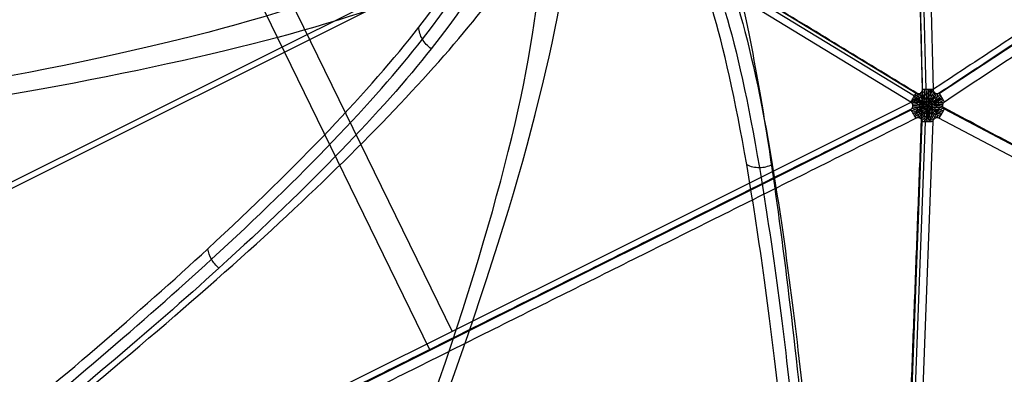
# Model space of a CAD drawing. Header units: millimetres. Extents: x -273 to 273, y -262 to 262.
# Tile 43 of 256: x 26 to 100, y -184 to -157. Entities that reach past the tile are written whole.
import ezdxf

# ---------------------------------------------------------------- set-up
doc = ezdxf.new("R2010")
doc.units = ezdxf.units.MM
doc.header["$MEASUREMENT"] = 0
doc.layers.add('Default', color=7, linetype='Continuous', true_color=0x000000)

msp = doc.modelspace()

# ---------------------------------------------------------------- linework, layer by layer
at = {"layer": 'Default', "color": 9, "true_color": 0xbfbfbf}
for p, q in [((93.919, -162.143, -784.686), (91.39, -54.779, -760.524)), ((91.638, -54.77, -760.538), (94.167, -162.134, -784.7)), ((92.186, -54.775, -760.46), (94.715, -162.139, -784.622)), ((181.291, -105.588, -746.167), (95.204, -162.448, -784.55)), ((93.059, -163.095, -784.622), (1.343, -107.223, -760.46)), ((1.619, -106.737, -760.538), (93.334, -162.609, -784.7)), ((1.745, -106.535, -760.524), (93.461, -162.408, -784.686)), ((28.778, -123.936, -767.688), (56.888, -181.695, -769.507)), ((31.468, -124.628, -763.189), (58.58, -180.335, -764.944)), ((68.027, -147.846, -778.028), (0.928, -181.381, -750.121)), ((69.308, -147.68, -773.158), (4.302, -180.169, -746.122)), ((0.796, -209.796, -746.167), (93.082, -163.673, -784.55)), ((95.562, -163.605, -784.349), (181.078, -208.74, -731.746)), ((90.235, -261.188, -731.746), (93.905, -164.561, -784.349)), ((90.491, -261.204, -731.756), (94.161, -164.577, -784.359)), ((94.702, -164.557, -784.285), (91.032, -261.184, -731.682)), ((180.676, -209.428, -731.682), (95.16, -164.293, -784.285))]:
    msp.add_line(p, q, dxfattribs=at)
at = {"layer": 'Default', "color": 9, "true_color": 0xbfbfbf, "extrusion": (0.860486, -0.490405, 0.138084)}
for centre, radius, start, end in [((-291.069, -572.92, 46.234), 202.521, 304.10692, 349.47607), ((-291.069, -572.92, 46.457), 197.521, 304.15145, 349.4017)]:
    msp.add_arc(centre, radius, start, end, dxfattribs=at)
at = {"layer": 'Default', "color": 9, "true_color": 0xbfbfbf, "extrusion": (0.00554, 0.990405, -0.138084)}
for centre, radius, start, end in [((-291.069, -572.92, -61.454), 197.521, 304.15145, 349.4017), ((134.437, -607.282, -61.854), 197.521, 182.46817, 226.6146), ((-291.069, -572.92, -61.697), 202.521, 304.10692, 343.62208), ((134.437, -607.282, -62.108), 202.521, 188.09547, 226.65913)]:
    msp.add_arc(centre, radius, start, end, dxfattribs=at)
at = {"layer": 'Default', "color": 9, "true_color": 0xbfbfbf, "extrusion": (0.833183, -0.507569, -0.219501)}
for start, end in [(265.31279, 276.83867), (253.78692, 265.31279)]:
    msp.add_arc((-90.312, -727.497, 332.543), 2, start, end, dxfattribs=at)
at = {"layer": 'Default', "color": 9, "true_color": 0xbfbfbf, "extrusion": (-0.022976, 0.975342, 0.219501)}
for start, end in [(265.31279, 276.83867), (253.78692, 265.31279)]:
    msp.add_arc((-90.312, -727.497, -332.543), 2, start, end, dxfattribs=at)
at = {"layer": 'Default', "color": 9, "true_color": 0xbfbfbf, "extrusion": (0.782048, 0.516545, 0.348686)}
for start, end in [(260.20502, 271.73089), (248.67914, 260.20502)]:
    msp.add_arc((-188.02, -729.793, -283.019), 2, start, end, dxfattribs=at)
at = {"layer": 'Default', "color": 9, "true_color": 0xbfbfbf, "extrusion": (0.838365, 0.419001, -0.348686)}
for start, end in [(260.20502, 271.73089), (248.67914, 260.20502)]:
    msp.add_arc((-188.02, -729.793, 283.019), 2, start, end, dxfattribs=at)
at = {"layer": 'Default', "color": 9, "true_color": 0xbfbfbf, "extrusion": (0.776866, -0.410024, 0.47787)}
for start, end in [(253.26701, 264.79288), (264.79288, 276.31876)]:
    msp.add_arc((-100.304, -763.887, -233.496), 2, start, end, dxfattribs=at)
at = {"layer": 'Default', "color": 9, "true_color": 0xbfbfbf, "extrusion": (0.033341, 0.877798, -0.47787)}
for start, end in [(264.79288, 276.31876), (253.26701, 264.79288)]:
    msp.add_arc((-100.304, -763.887, 233.496), 2, start, end, dxfattribs=at)
at = {"layer": 'Default', "color": 9, "true_color": 0xbfbfbf}
for points, degree in [([(91.459, -58.235, -756.138), (92.689, -110.454, -767.89), (93.919, -162.673, -779.642)], 2), ([(95.17, -162.398, -784.549), (138.214, -133.968, -765.358), (181.257, -105.538, -746.167)], 2), ([(181.652, -106.221, -746.039), (138.608, -134.651, -765.231), (95.565, -163.081, -784.422)], 2), ([(177.659, -107.362, -742.306), (135.789, -135.017, -760.974), (93.919, -162.673, -779.642)], 2), ([(93.919, -162.673, -779.642), (49.311, -135.498, -767.89), (4.704, -108.323, -756.138)], 2), ([(57.021, -159.073, -640.18), (56.749, -158.89, -640.169), (56.287, -158.396, -640.214), (56.1, -157.767, -640.379), (56.087, -157.455, -640.481)], 3), ([(4.149, -207.538, -742.306), (49.034, -185.105, -760.974), (93.919, -162.673, -779.642)], 2), ([(90.349, -256.665, -728.473), (92.134, -209.669, -754.057), (93.919, -162.673, -779.642)], 2), ([(94.216, -163.186, -784.775), (94.162, -163.159, -784.779), (94.049, -163.101, -784.787), (93.776, -162.937, -784.788), (93.488, -162.803, -784.751), (93.319, -162.635, -784.7)], 3), ([(94.048, -162.897, -784.791), (93.999, -162.876, -784.791), (93.891, -162.83, -784.789), (93.656, -162.733, -784.768), (93.468, -162.633, -784.729), (93.389, -162.52, -784.697)], 3), ([(93.832, -163.098, -784.779), (93.808, -163.047, -784.781), (93.754, -162.939, -784.782), (93.648, -162.731, -784.767), (93.578, -162.566, -784.736), (93.559, -162.445, -784.707)], 3), ([(94.13, -163.271, -784.77), (94.103, -163.218, -784.776), (94.04, -163.106, -784.787), (93.896, -162.833, -784.794), (93.732, -162.621, -784.768), (93.666, -162.446, -784.721)], 3), ([(94.331, -163.386, -784.745), (94.295, -163.324, -784.757), (94.225, -163.202, -784.776), (94.064, -162.924, -784.796), (93.894, -162.63, -784.791), (93.767, -162.409, -784.726)], 3), ([(94.332, -163.155, -784.77), (94.299, -163.104, -784.776), (94.234, -162.994, -784.787), (94.069, -162.733, -784.794), (93.968, -162.484, -784.768), (93.849, -162.34, -784.721)], 3), ([(94.331, -162.809, -784.779), (94.299, -162.764, -784.781), (94.232, -162.662, -784.782), (94.105, -162.467, -784.767), (93.998, -162.324, -784.736), (93.902, -162.247, -784.707)], 3), ([(177.104, -206.577, -728.473), (135.512, -184.625, -754.057), (93.919, -162.673, -779.642)], 2), ([(94.048, -162.897, -784.791), (94.056, -162.843, -784.791), (94.069, -162.727, -784.789), (94.103, -162.475, -784.768), (94.111, -162.262, -784.729), (94.052, -162.138, -784.697)], 3), ([(94.216, -163.186, -784.775), (94.219, -163.126, -784.779), (94.225, -162.999, -784.787), (94.22, -162.681, -784.788), (94.247, -162.365, -784.751), (94.186, -162.134, -784.7)], 3), ([(94.331, -162.809, -784.779), (94.362, -162.763, -784.775), (94.427, -162.661, -784.766), (94.548, -162.465, -784.732), (94.647, -162.32, -784.684), (94.736, -162.243, -784.64)], 3), ([(94.332, -163.155, -784.77), (94.365, -163.104, -784.771), (94.43, -162.993, -784.771), (94.59, -162.73, -784.752), (94.684, -162.48, -784.711), (94.792, -162.335, -784.646)], 3), ([(94.448, -163.185, -784.756), (94.445, -163.125, -784.761), (94.438, -162.998, -784.77), (94.44, -162.68, -784.771), (94.404, -162.364, -784.739), (94.453, -162.132, -784.679)], 3), ([(94.448, -163.185, -784.756), (94.501, -163.157, -784.752), (94.614, -163.098, -784.742), (94.881, -162.931, -784.7), (95.158, -162.794, -784.618), (95.315, -162.623, -784.54)], 3), ([(94.532, -163.269, -784.737), (94.56, -163.215, -784.739), (94.622, -163.102, -784.741), (94.763, -162.828, -784.725), (94.918, -162.614, -784.673), (94.974, -162.438, -784.616)], 3), ([(94.612, -162.893, -784.746), (94.604, -162.84, -784.747), (94.59, -162.724, -784.748), (94.55, -162.472, -784.733), (94.534, -162.26, -784.695), (94.585, -162.135, -784.655)], 3), ([(94.612, -162.893, -784.746), (94.661, -162.873, -784.738), (94.766, -162.825, -784.719), (94.995, -162.726, -784.661), (95.173, -162.624, -784.592), (95.244, -162.51, -784.549)], 3), ([(94.826, -163.092, -784.699), (94.849, -163.041, -784.697), (94.902, -162.932, -784.69), (95.002, -162.723, -784.659), (95.065, -162.558, -784.617), (95.077, -162.437, -784.586)], 3), ([(93.764, -163.383, -784.746), (93.721, -163.415, -784.738), (93.627, -163.483, -784.719), (93.427, -163.631, -784.661), (93.25, -163.734, -784.592), (93.116, -163.739, -784.549)], 3), ([(93.764, -163.383, -784.746), (93.722, -163.35, -784.747), (93.628, -163.279, -784.748), (93.43, -163.119, -784.733), (93.254, -162.999, -784.695), (93.12, -162.981, -784.655)], 3), ([(93.832, -163.098, -784.779), (93.776, -163.102, -784.775), (93.655, -163.107, -784.766), (93.425, -163.113, -784.732), (93.25, -163.127, -784.684), (93.138, -163.165, -784.64)], 3), ([(94.098, -163.387, -784.756), (94.048, -163.419, -784.752), (93.94, -163.487, -784.742), (93.662, -163.635, -784.7), (93.404, -163.806, -784.618), (93.179, -163.857, -784.54)], 3), ([(94.098, -163.387, -784.756), (94.048, -163.354, -784.761), (93.941, -163.285, -784.77), (93.665, -163.128, -784.771), (93.409, -162.938, -784.739), (93.184, -162.865, -784.679)], 3), ([(94.129, -163.502, -784.737), (94.069, -163.499, -784.739), (93.94, -163.497, -784.741), (93.632, -163.481, -784.725), (93.369, -163.509, -784.673), (93.189, -163.469, -784.616)], 3), ([(94.13, -163.271, -784.77), (94.07, -163.274, -784.771), (93.941, -163.275, -784.771), (93.633, -163.282, -784.752), (93.37, -163.239, -784.711), (93.19, -163.259, -784.646)], 3), ([(94.331, -163.386, -784.745), (94.258, -163.387, -784.751), (94.117, -163.387, -784.759), (93.794, -163.385, -784.753), (93.456, -163.378, -784.722), (93.208, -163.365, -784.637)], 3), ([(94.331, -163.386, -784.745), (94.331, -163.459, -784.735), (94.33, -163.599, -784.712), (94.325, -163.913, -784.637), (94.318, -164.274, -784.518), (94.306, -164.579, -784.352)], 3), ([(94.331, -163.386, -784.745), (94.367, -163.449, -784.733), (94.437, -163.57, -784.708), (94.593, -163.839, -784.625), (94.753, -164.117, -784.514), (94.864, -164.309, -784.371)], 3), ([(94.531, -163.5, -784.705), (94.591, -163.496, -784.698), (94.718, -163.492, -784.678), (95.019, -163.473, -784.614), (95.271, -163.498, -784.521), (95.439, -163.456, -784.436)], 3), ([(94.532, -163.269, -784.737), (94.592, -163.271, -784.729), (94.72, -163.271, -784.709), (95.02, -163.275, -784.641), (95.273, -163.228, -784.559), (95.441, -163.247, -784.466)], 3), ([(94.563, -163.384, -784.719), (94.613, -163.351, -784.716), (94.719, -163.281, -784.708), (94.99, -163.12, -784.665), (95.235, -162.928, -784.593), (95.447, -162.853, -784.498)], 3), ([(94.563, -163.384, -784.719), (94.612, -163.416, -784.707), (94.718, -163.482, -784.68), (94.987, -163.628, -784.594), (95.231, -163.796, -784.472), (95.442, -163.844, -784.359)], 3), ([(94.826, -163.092, -784.699), (94.881, -163.096, -784.687), (94.999, -163.099, -784.659), (95.221, -163.103, -784.588), (95.386, -163.115, -784.514), (95.49, -163.152, -784.452)], 3), ([(94.892, -163.377, -784.656), (94.933, -163.343, -784.651), (95.024, -163.271, -784.636), (95.216, -163.109, -784.59), (95.382, -162.987, -784.525), (95.508, -162.967, -784.464)], 3), ([(94.892, -163.377, -784.656), (94.933, -163.409, -784.641), (95.023, -163.475, -784.608), (95.213, -163.621, -784.518), (95.378, -163.722, -784.422), (95.504, -163.726, -784.358)], 3), ([(0.77, -209.742, -746.167), (46.913, -186.68, -765.358), (93.056, -163.619, -784.549)], 2), ([(93.829, -163.668, -784.699), (93.773, -163.663, -784.697), (93.652, -163.654, -784.69), (93.422, -163.636, -784.659), (93.247, -163.607, -784.617), (93.136, -163.557, -784.586)], 3), ([(94.213, -163.586, -784.719), (94.16, -163.612, -784.716), (94.046, -163.67, -784.708), (93.771, -163.824, -784.665), (93.482, -163.94, -784.593), (93.311, -164.086, -784.498)], 3), ([(94.043, -163.867, -784.656), (93.993, -163.886, -784.651), (93.885, -163.929, -784.636), (93.648, -164.014, -784.59), (93.46, -164.097, -784.525), (93.38, -164.196, -784.464)], 3), ([(93.829, -163.668, -784.699), (93.805, -163.717, -784.687), (93.749, -163.821, -784.659), (93.641, -164.015, -784.588), (93.569, -164.165, -784.514), (93.549, -164.273, -784.452)], 3), ([(94.129, -163.502, -784.737), (94.101, -163.555, -784.729), (94.037, -163.665, -784.709), (93.89, -163.927, -784.641), (93.723, -164.123, -784.559), (93.656, -164.277, -784.466)], 3), ([(94.329, -163.616, -784.705), (94.296, -163.666, -784.698), (94.229, -163.775, -784.678), (94.062, -164.026, -784.614), (93.958, -164.256, -784.521), (93.838, -164.381, -784.436)], 3), ([(94.324, -163.951, -784.62), (94.292, -163.995, -784.609), (94.224, -164.092, -784.582), (94.095, -164.274, -784.515), (93.986, -164.402, -784.447), (93.89, -164.467, -784.398)], 3), ([(94.043, -163.867, -784.656), (94.05, -163.918, -784.641), (94.062, -164.03, -784.608), (94.093, -164.267, -784.518), (94.098, -164.461, -784.422), (94.039, -164.571, -784.358)], 3), ([(94.213, -163.586, -784.719), (94.216, -163.645, -784.707), (94.221, -163.769, -784.68), (94.212, -164.075, -784.594), (94.236, -164.37, -784.472), (94.173, -164.577, -784.359)], 3), ([(94.324, -163.951, -784.62), (94.355, -163.994, -784.604), (94.419, -164.091, -784.567), (94.538, -164.272, -784.48), (94.636, -164.399, -784.395), (94.724, -164.462, -784.331)], 3), ([(94.329, -163.616, -784.705), (94.361, -163.665, -784.692), (94.426, -163.773, -784.663), (94.583, -164.023, -784.572), (94.674, -164.252, -784.464), (94.78, -164.376, -784.361)], 3), ([(94.446, -163.584, -784.7), (94.442, -163.643, -784.689), (94.434, -163.768, -784.663), (94.432, -164.074, -784.577), (94.393, -164.369, -784.459), (94.44, -164.576, -784.338)], 3), ([(94.446, -163.584, -784.7), (94.499, -163.611, -784.689), (94.61, -163.666, -784.663), (94.876, -163.818, -784.577), (95.152, -163.931, -784.459), (95.307, -164.075, -784.338)], 3), ([(94.607, -163.864, -784.611), (94.598, -163.915, -784.598), (94.582, -164.027, -784.566), (94.54, -164.265, -784.483), (94.522, -164.458, -784.388), (94.572, -164.568, -784.315)], 3), ([(94.531, -163.5, -784.705), (94.558, -163.552, -784.692), (94.619, -163.662, -784.663), (94.756, -163.923, -784.572), (94.91, -164.116, -784.464), (94.963, -164.27, -784.361)], 3), ([(94.607, -163.864, -784.611), (94.656, -163.882, -784.598), (94.76, -163.924, -784.566), (94.987, -164.006, -784.483), (95.164, -164.087, -784.388), (95.235, -164.186, -784.315)], 3), ([(94.823, -163.663, -784.62), (94.878, -163.656, -784.609), (94.996, -163.646, -784.582), (95.218, -163.626, -784.515), (95.384, -163.596, -784.447), (95.488, -163.544, -784.398)], 3), ([(94.823, -163.663, -784.62), (94.846, -163.711, -784.604), (94.897, -163.814, -784.567), (94.995, -164.008, -784.48), (95.056, -164.156, -784.395), (95.067, -164.264, -784.331)], 3), ([(93.45, -164.302, -784.422), (47.307, -187.364, -765.231), (1.164, -210.425, -746.039)], 2), ([(94.864, -164.309, -784.371), (94.833, -164.327, -784.371), (94.776, -164.373, -784.364), (94.718, -164.461, -784.334), (94.703, -164.525, -784.303), (94.702, -164.557, -784.285)], 3), ([(80.715, -167.789, -626.273), (81.003, -167.932, -626.18), (81.665, -168.083, -626.052), (82.337, -167.925, -626.073), (82.635, -167.778, -626.12)], 3), ([(41.071, -175.57, -679.866), (40.847, -175.384, -679.837), (40.46, -174.927, -679.855), (40.27, -174.385, -680.023), (40.232, -174.118, -680.137)], 3)]:
    msp.add_open_spline(points, degree=degree, dxfattribs=at)
for points, knots in [([(3.407, -206.253, -733.118), (12.674, -199.442, -725.281), (21.24, -192.843, -716.422), (36.538, -180.354, -696.814), (43.268, -174.464, -686.067), (54.481, -163.67, -662.902), (58.916, -158.807, -650.556), (65.119, -150.429, -624.838), (66.897, -146.905, -611.443), (67.227, -144.154, -597.714)], [-879.495751, -879.495751, -879.495751, -879.495751, -837.156731, -837.156731, -794.836471, -794.836471, -752.393429, -752.393429, -709.935271, -709.935271, -709.935271, -709.935271]), ([(176.362, -205.292, -719.285), (165.893, -198.59, -713.027), (155.954, -192.095, -705.647), (137.598, -179.793, -688.732), (129.181, -173.987, -679.196), (114.31, -163.338, -658.117), (107.915, -158.535, -646.637), (97.611, -150.249, -622.239), (93.689, -146.756, -609.301), (91.15, -144.021, -595.8)], [-879.495751, -879.495751, -879.495751, -879.495751, -837.156721, -837.156721, -794.836461, -794.836461, -752.393419, -752.393419, -709.935271, -709.935271, -709.935271, -709.935271]), ([(96.104, -145.679, -594.905), (98.82, -148.605, -609.244), (107.551, -156.324, -637.038), (128.02, -171.533, -670.889), (152.532, -188.402, -696.827), (169.848, -199.794, -709.464), (179.036, -205.727, -714.959)], [-1314.671432, -1314.671432, -1314.671432, -1314.671432, -1267.486616, -1220.301788, -1184.913167, -1149.524555, -1149.524555, -1149.524555, -1149.524555]), ([(0.084, -206.722, -729.272), (16.348, -194.663, -715.51), (39.073, -176.205, -687.685), (57.721, -156.603, -641.019), (61.843, -148.81, -612.202), (62.213, -145.867, -597.616)], [-189.353565, -189.353565, -189.353565, -189.353565, -118.576332, -71.39151, -24.206688, -24.206688, -24.206688, -24.206688]), ([(0.337, -207.274, -729.09), (16.62, -195.301, -715.297), (39.355, -176.978, -687.432), (57.987, -157.52, -640.779), (62.103, -149.777, -612.001), (62.473, -146.848, -597.441)], [0, 0, 0, 0, 70.213811, 117.023019, 163.815872, 163.815872, 163.815872, 163.815872]), ([(178.764, -206.283, -714.82), (169.564, -200.392, -709.31), (152.231, -189.083, -696.648), (127.713, -172.34, -670.685), (107.261, -157.244, -636.843), (98.542, -149.575, -609.087), (95.83, -146.662, -594.773)], [0, 0, 0, 0, 35.012928, 70.025856, 116.70976, 163.377353, 163.377353, 163.377353, 163.377353]), ([(63.195, -147.568, -597.299), (62.817, -150.498, -611.887), (58.663, -158.234, -640.715), (39.903, -177.642, -687.417), (17.053, -195.884, -715.282), (0.702, -207.793, -729.072)], [-1314.671432, -1314.671432, -1314.671432, -1314.671432, -1267.486605, -1220.301778, -1149.524555, -1149.524555, -1149.524555, -1149.524555]), ([(178.406, -206.805, -714.859), (169.174, -200.947, -709.357), (151.775, -189.696, -696.707), (127.15, -173.022, -670.751), (106.591, -157.966, -636.886), (97.827, -150.303, -609.087), (95.103, -147.391, -594.747)], [-189.353565, -189.353565, -189.353565, -189.353565, -153.964953, -118.576332, -71.391504, -24.206688, -24.206688, -24.206688, -24.206688]), ([(79.15, -150.949, -595.8), (80.25, -154.515, -609.301), (81.313, -159.658, -622.239), (83.337, -172.725, -646.637), (84.3, -180.664, -658.117), (86.087, -198.867, -679.196), (86.906, -209.06, -688.732), (88.381, -231.108, -705.647), (89.038, -242.963, -713.027), (89.607, -255.38, -719.285)], [709.935271, 709.935271, 709.935271, 709.935271, 752.393429, 752.393429, 794.836471, 794.836471, 837.156731, 837.156731, 879.495751, 879.495751, 879.495751, 879.495751]), ([(88.647, -257.914, -714.959), (87.921, -243.349, -707.632), (86.257, -216.274, -690.047), (83.502, -186.584, -659.04), (80.737, -166.781, -626.671), (78.992, -158.93, -605.659), (78.11, -156.068, -594.905)], [-189.353565, -189.353565, -189.353565, -189.353565, -142.168751, -94.983926, -59.595307, -24.206688, -24.206688, -24.206688, -24.206688]), ([(80.092, -156.057, -594.747), (80.963, -158.919, -605.502), (82.666, -166.771, -626.517), (85.299, -186.574, -658.896), (87.835, -216.265, -689.921), (89.286, -243.341, -707.523), (89.895, -257.907, -714.859)], [-1314.671432, -1314.671432, -1314.671432, -1314.671432, -1279.282813, -1243.894194, -1196.709369, -1149.524555, -1149.524555, -1149.524555, -1149.524555]), ([(79.098, -156.322, -594.773), (79.973, -159.176, -605.507), (81.694, -167.004, -626.487), (84.391, -186.747, -658.834), (87.037, -216.369, -689.856), (88.596, -243.406, -707.474), (89.264, -257.956, -714.82)], [0.016308, 0.016308, 0.016308, 0.016308, 35.008566, 70.017133, 116.695221, 163.37331, 163.37331, 163.37331, 163.37331]), ([(93.461, -162.408, -784.686), (93.491, -162.426, -784.694), (93.558, -162.451, -784.708), (93.667, -162.452, -784.722), (93.736, -162.427, -784.726), (93.767, -162.409, -784.726)], [0, 0, 0, 0, 0.1080622, 0.2161244, 0.3241866, 0.3241866, 0.3241866, 0.3241866]), ([(93.767, -162.409, -784.726), (93.798, -162.391, -784.726), (93.854, -162.344, -784.722), (93.908, -162.249, -784.708), (93.92, -162.178, -784.694), (93.919, -162.143, -784.686)], [0, 0, 0, 0, 0.1080622, 0.2161244, 0.3241866, 0.3241866, 0.3241866, 0.3241866]), ([(94.32, -162.132, -784.694), (94.328, -162.471, -784.77), (94.331, -162.851, -784.785), (94.332, -163.173, -784.771), (94.332, -163.314, -784.755), (94.331, -163.386, -784.745)], [-1, -1, -1, -1, -0.666667, -0.333333, 0, 0, 0, 0]), ([(94.331, -163.386, -784.745), (94.368, -163.324, -784.751), (94.439, -163.201, -784.759), (94.598, -162.921, -784.753), (94.761, -162.625, -784.722), (94.874, -162.403, -784.637)], [0, 0, 0, 0, 0.333333, 0.666667, 1, 1, 1, 1]), ([(94.331, -163.386, -784.745), (94.394, -163.35, -784.745), (94.517, -163.279, -784.742), (94.793, -163.114, -784.711), (95.111, -162.917, -784.644), (95.383, -162.738, -784.523)], [0, 0, 0, 0, 0.333333, 0.666667, 1, 1, 1, 1]), ([(94.331, -163.386, -784.745), (94.268, -163.423, -784.745), (94.145, -163.493, -784.742), (93.864, -163.65, -784.711), (93.535, -163.827, -784.644), (93.244, -163.973, -784.523)], [0, 0, 0, 0, 0.333333, 0.666667, 1, 1, 1, 1]), ([(94.331, -163.386, -784.745), (94.268, -163.351, -784.755), (94.146, -163.281, -784.771), (93.867, -163.119, -784.785), (93.54, -162.926, -784.77), (93.251, -162.75, -784.694)], [0, 0, 0, 0, 0.333333, 0.666667, 1, 1, 1, 1]), ([(94.331, -163.386, -784.745), (94.294, -163.449, -784.739), (94.223, -163.571, -784.725), (94.059, -163.842, -784.667), (93.886, -164.122, -784.583), (93.756, -164.315, -784.46)], [0, 0, 0, 0, 0.333333, 0.666667, 1, 1, 1, 1]), ([(94.331, -163.386, -784.745), (94.404, -163.386, -784.739), (94.545, -163.385, -784.725), (94.862, -163.379, -784.667), (95.191, -163.369, -784.583), (95.423, -163.353, -784.46)], [0, 0, 0, 0, 0.333333, 0.666667, 1, 1, 1, 1]), ([(94.331, -163.386, -784.745), (94.394, -163.422, -784.735), (94.516, -163.491, -784.712), (94.79, -163.645, -784.637), (95.106, -163.819, -784.518), (95.376, -163.961, -784.352)], [0, 0, 0, 0, 0.333333, 0.666667, 1, 1, 1, 1]), ([(95.565, -163.081, -784.422), (95.537, -163.1, -784.435), (95.486, -163.148, -784.455), (95.435, -163.245, -784.469), (95.423, -163.317, -784.465), (95.423, -163.353, -784.46)], [0, 0, 0, 0, 0.1080622, 0.2161244, 0.3241866, 0.3241866, 0.3241866, 0.3241866]), ([(95.16, -164.293, -784.285), (95.132, -164.278, -784.303), (95.068, -164.259, -784.334), (94.963, -164.264, -784.364), (94.895, -164.291, -784.371), (94.864, -164.309, -784.371)], [0, 0, 0, 0, 0.1080622, 0.2161244, 0.3241866, 0.3241866, 0.3241866, 0.3241866])]:
    msp.add_open_spline(points, degree=3, knots=knots, dxfattribs=at)
for points, weights in [([(94.715, -162.139, -784.622), (94.719, -162.314, -784.662), (94.874, -162.403, -784.637)], [1, 0.856671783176, 1]), ([(94.874, -162.403, -784.637), (95.029, -162.491, -784.612), (95.17, -162.398, -784.549)], [1, 0.856671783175, 1]), ([(93.056, -163.619, -784.549), (93.207, -163.543, -784.612), (93.208, -163.365, -784.637)], [1, 0.856671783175, 1]), ([(93.208, -163.365, -784.637), (93.209, -163.187, -784.662), (93.059, -163.095, -784.622)], [1, 0.856671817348, 0.999999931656]), ([(95.423, -163.353, -784.46), (95.422, -163.531, -784.435), (95.562, -163.605, -784.349)], [0.999999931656, 0.85667185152, 0.999999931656]), ([(93.756, -164.315, -784.46), (93.601, -164.227, -784.485), (93.45, -164.302, -784.422)], [1, 0.856671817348, 0.999999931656]), ([(93.905, -164.561, -784.349), (93.911, -164.403, -784.435), (93.756, -164.315, -784.46)], [0.999999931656, 0.856671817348, 1])]:
    msp.add_rational_spline(points, weights, degree=2, dxfattribs=at)

doc.saveas('drawing.dxf')
